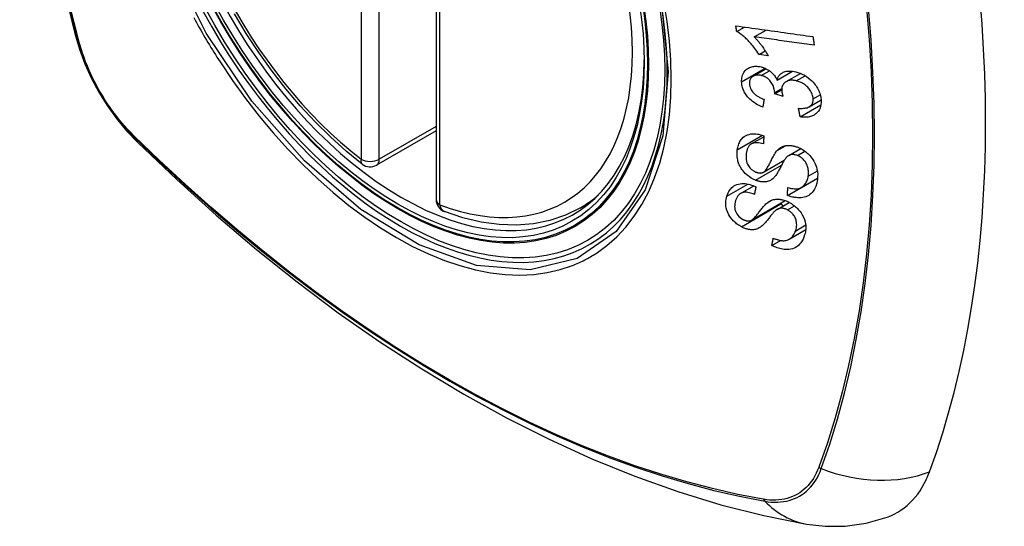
# Model space of a CAD drawing. Header units: inches. Extents: x 378 to 445.2, y 145.3 to 209.5.
# Tile 36 of 129: x 392.31 to 393.214, y 193.588 to 194.053. Entities that reach past the tile are written whole.
import ezdxf

# ---------------------------------------------------------------- set-up
doc = ezdxf.new("R2010")
doc.units = ezdxf.units.IN
doc.header["$MEASUREMENT"] = 0
doc.layers.add('Visible Edges(ANSI)', color=7, linetype='Continuous', lineweight=25)
doc.layers.add('Visible Tangent Edges(ANSI)', color=7, linetype='Continuous', lineweight=25)

msp = doc.modelspace()

# ---------------------------------------------------------------- linework, layer by layer
at = {"layer": 'Visible Edges(ANSI)'}
for p, q in [((392.69258, 194.37255), (392.69258, 193.88788)), ((392.96857, 194.04224), (392.97562, 194.04631)), ((392.98462, 194.03725), (392.9955, 194.04353)), ((392.98907, 194.02109), (392.9948, 194.0244)), ((392.99747, 194.01993), (392.98907, 194.02109)), ((392.98365, 194.00119), (392.9955, 194.00803)), ((393.00572, 193.99761), (393.01971, 194.00568)), ((393.014, 193.99612), (393.02717, 194.00373)), ((393.00346, 193.985), (393.00995, 193.98874)), ((393.01119, 193.98236), (393.00346, 193.985)), ((393.0269, 193.96374), (393.04588, 193.9747)), ((393.03518, 193.97308), (393.04603, 193.97935)), ((392.69258, 193.951), (392.63792, 193.91944)), ((392.98201, 193.93887), (392.99347, 193.94549)), ((393.01631, 193.92826), (393.02737, 193.93465)), ((392.99313, 193.91291), (393.01229, 193.92398)), ((393.01525, 193.89158), (393.04271, 193.90744)), ((393.02808, 193.89902), (393.04283, 193.90754)), ((393.04271, 193.90744), (393.04271, 193.90746)), ((393.04281, 193.90736), (393.04271, 193.90744)), ((392.9722, 193.89348), (392.98418, 193.9004)), ((392.8247, 193.88005), (392.83497, 193.88598)), ((392.98215, 193.86893), (393.01322, 193.88686)), ((393.00564, 193.87873), (393.01686, 193.88522)), ((393.01684, 193.8515), (393.03199, 193.86025)), ((393.00089, 193.84564), (393.00895, 193.85029))]:
    msp.add_line(p, q, dxfattribs=at)
at = {"layer": 'Visible Edges(ANSI)', "flags": 128}
for points in [[(392.36433, 194.74755), (392.35148, 194.7095), (392.34042, 194.67031), (392.33112, 194.63008), (392.32357, 194.58886), (392.31772, 194.54672), (392.31358, 194.50372), (392.3111, 194.45993), (392.31028, 194.4154), (392.3111, 194.3702), (392.31352, 194.32439), (392.31755, 194.27804), (392.32314, 194.23121), (392.33029, 194.18396), (392.33897, 194.13636), (392.34916, 194.08848), (392.36084, 194.04039)], [(392.62477, 193.92034), (392.61008, 193.93235), (392.59567, 193.94534), (392.58159, 193.95924), (392.5679, 193.97401), (392.55467, 193.98956), (392.54195, 194.00584), (392.52979, 194.02277), (392.51825, 194.04027), (392.50738, 194.05827)], [(392.96784, 194.0474), (392.97077, 194.04699), (392.9737, 194.04658), (392.97664, 194.04617), (392.97959, 194.04576), (392.98254, 194.04534), (392.98549, 194.04493), (392.98845, 194.04452), (392.99141, 194.04411), (392.99437, 194.04369), (392.99733, 194.04328), (393.0003, 194.04286), (393.00326, 194.04245), (393.00622, 194.04204), (393.00918, 194.04163), (393.01214, 194.04121), (393.0151, 194.0408), (393.01805, 194.04039), (393.021, 194.03998), (393.02394, 194.03957), (393.02688, 194.03916), (393.02981, 194.03875), (393.03273, 194.03834), (393.03565, 194.03794), (393.03856, 194.03753)], [(392.96857, 194.04224), (392.96854, 194.04246), (392.96851, 194.04267), (392.96848, 194.04288), (392.96845, 194.0431), (392.96842, 194.04331), (392.96839, 194.04353), (392.96836, 194.04374), (392.96833, 194.04396), (392.9683, 194.04417), (392.96827, 194.04439), (392.96824, 194.0446), (392.96821, 194.04482), (392.96818, 194.04503), (392.96815, 194.04525), (392.96811, 194.04546), (392.96808, 194.04568), (392.96805, 194.04589), (392.96802, 194.04611), (392.96799, 194.04632), (392.96796, 194.04654), (392.96793, 194.04675), (392.9679, 194.04697), (392.96787, 194.04718), (392.96784, 194.0474)], [(392.36084, 194.04039), (392.36508, 194.0261), (392.37022, 194.01238), (392.3762, 193.99917), (392.38301, 193.98645), (392.39062, 193.9742), (392.39906, 193.96241), (392.40838, 193.9511), (392.41863, 193.94028)], [(392.98907, 194.02109), (392.98812, 194.02257), (392.98717, 194.02399), (392.98622, 194.02534), (392.98528, 194.02662), (392.98434, 194.02784), (392.98342, 194.029), (392.9825, 194.03009), (392.9816, 194.03113), (392.98071, 194.03211), (392.97984, 194.03304), (392.97899, 194.03391), (392.97817, 194.03473), (392.97737, 194.0355), (392.97659, 194.03622), (392.97584, 194.0369), (392.97509, 194.03756), (392.97432, 194.03821), (392.97353, 194.03885), (392.97274, 194.03948), (392.97192, 194.04008), (392.9711, 194.04066), (392.97027, 194.04122), (392.96942, 194.04175), (392.96857, 194.04224)], [(393.03977, 194.0296), (393.03748, 194.02991), (393.0352, 194.03023), (393.03291, 194.03055), (393.03062, 194.03087), (393.02832, 194.03118), (393.02603, 194.0315), (393.02373, 194.03182), (393.02143, 194.03214), (393.01913, 194.03246), (393.01682, 194.03278), (393.01452, 194.0331), (393.01221, 194.03342), (393.00991, 194.03374), (393.0076, 194.03406), (393.0053, 194.03438), (393.00299, 194.0347), (393.00069, 194.03502), (392.99839, 194.03534), (392.99609, 194.03565), (392.99379, 194.03597), (392.99149, 194.03629), (392.9892, 194.03661), (392.9869, 194.03693), (392.98462, 194.03725)], [(392.98462, 194.03725), (392.9851, 194.03677), (392.98558, 194.03628), (392.98606, 194.03578), (392.98653, 194.03527), (392.987, 194.03475), (392.98746, 194.03423), (392.98792, 194.0337), (392.98837, 194.03317), (392.98881, 194.03263), (392.98924, 194.03209), (392.98967, 194.03155), (392.99009, 194.03101), (392.99051, 194.03048), (392.99091, 194.02994), (392.99137, 194.02932), (392.99192, 194.02858), (392.99253, 194.02773), (392.99319, 194.02679), (392.99389, 194.02576), (392.99462, 194.02467), (392.99535, 194.02353), (392.99608, 194.02235), (392.99679, 194.02115), (392.99747, 194.01993)], [(393.03856, 194.03753), (393.03861, 194.0372), (393.03866, 194.03687), (393.03871, 194.03654), (393.03876, 194.03621), (393.03881, 194.03588), (393.03886, 194.03555), (393.03891, 194.03522), (393.03896, 194.03489), (393.03901, 194.03456), (393.03906, 194.03422), (393.03911, 194.03389), (393.03916, 194.03356), (393.03921, 194.03323), (393.03926, 194.0329), (393.03931, 194.03257), (393.03936, 194.03224), (393.03941, 194.03191), (393.03946, 194.03158), (393.03951, 194.03125), (393.03956, 194.03092), (393.03961, 194.03059), (393.03966, 194.03026), (393.03971, 194.02993), (393.03977, 194.0296)], [(392.9731, 193.99581), (392.97309, 193.99716), (392.97317, 193.99848), (392.97335, 193.99976), (392.97364, 194.001), (392.97402, 194.00219), (392.97451, 194.00333), (392.97509, 194.00441), (392.97577, 194.00542), (392.97652, 194.00635), (392.97737, 194.00719), (392.97832, 194.00793), (392.97934, 194.00858), (392.98039, 194.00909), (392.98143, 194.00949), (392.98244, 194.00978), (392.98341, 194.00999), (392.98432, 194.01014), (392.98522, 194.01023), (392.98614, 194.01026), (392.98707, 194.01025), (392.98801, 194.01019), (392.98896, 194.01008), (392.98993, 194.00992), (392.99091, 194.00971)], [(392.99104, 194.00182), (392.9903, 194.00198), (392.98957, 194.0021), (392.98885, 194.00218), (392.98813, 194.00223), (392.98743, 194.00222), (392.98675, 194.00217), (392.98608, 194.00208), (392.98545, 194.00193), (392.98483, 194.00174), (392.98424, 194.0015), (392.98368, 194.00121), (392.98314, 194.00087), (392.98265, 194.00049), (392.9822, 194.00008), (392.98179, 193.99963), (392.98144, 193.99914), (392.98113, 193.99862), (392.98087, 193.99806), (392.98065, 193.99748), (392.98049, 193.99686), (392.98038, 193.99623), (392.98031, 193.99558), (392.98028, 193.99492), (392.98029, 193.99424)], [(392.99091, 194.00971), (392.99156, 194.00954), (392.99222, 194.00935), (392.99287, 194.00914), (392.99353, 194.0089), (392.99418, 194.00864), (392.99482, 194.00836), (392.99546, 194.00805), (392.99609, 194.00773), (392.99671, 194.00738), (392.99733, 194.007), (392.99795, 194.0066), (392.99859, 194.00615), (392.99925, 194.00565), (392.99992, 194.00511), (393.0006, 194.00451), (393.00128, 194.00386), (393.00196, 194.00315), (393.00261, 194.00241), (393.00321, 194.00165), (393.00378, 194.00087), (393.00432, 194.00007), (393.00482, 193.99926), (393.00529, 193.99844), (393.00572, 193.99761)], [(393.00352, 193.98621), (393.00306, 193.98937), (393.00198, 193.99253), (393.00036, 193.99546), (392.99905, 193.99722), (392.99855, 193.99776), (392.99822, 193.99809), (392.99787, 193.9984), (392.99752, 193.9987), (392.99716, 193.99899), (392.99679, 193.99927), (392.99641, 193.99953), (392.99603, 193.99978), (392.99563, 194.00002), (392.99523, 194.00025), (392.99482, 194.00046), (392.99441, 194.00066), (392.99399, 194.00085), (392.99357, 194.00102), (392.99315, 194.00118), (392.99273, 194.00133), (392.99231, 194.00147), (392.99188, 194.0016), (392.99146, 194.00171), (392.99104, 194.00182)], [(393.00572, 193.99761), (393.00588, 193.99821), (393.00606, 193.9988), (393.00627, 193.99938), (393.00651, 193.99994), (393.00678, 194.00048), (393.00707, 194.001), (393.0074, 194.0015), (393.00775, 194.00198), (393.00814, 194.00244), (393.00855, 194.00287), (393.009, 194.00327), (393.00947, 194.00365), (393.00997, 194.004), (393.01052, 194.00433), (393.01122, 194.00469), (393.01207, 194.00504), (393.0131, 194.00537), (393.01429, 194.00563), (393.01564, 194.0058), (393.01704, 194.00586), (393.01847, 194.0058), (393.01992, 194.00565), (393.02139, 194.00542), (393.02286, 194.0051)], [(393.02286, 194.0051), (393.02486, 194.00455), (393.02684, 194.00386), (393.0288, 194.00301), (393.03072, 194.00202), (393.03257, 194.00088), (393.03435, 193.99959), (393.03602, 193.99821), (393.03748, 193.99683), (393.03875, 193.99551), (393.0398, 193.99429), (393.04065, 193.99321), (393.04142, 193.99216), (393.04212, 193.99109), (393.04278, 193.99), (393.04337, 193.98889), (393.04391, 193.98777), (393.04439, 193.98663), (393.0448, 193.98549), (393.04516, 193.98436), (393.04545, 193.98322), (393.04569, 193.98208), (393.04587, 193.98095), (393.046, 193.97982), (393.04607, 193.97871)], [(392.99257, 193.97266), (392.99092, 193.97335), (392.9893, 193.9741), (392.98769, 193.97494), (392.98612, 193.97585), (392.98458, 193.97684), (392.9831, 193.97793), (392.98173, 193.97905), (392.98054, 193.98014), (392.97951, 193.98119), (392.97863, 193.98219), (392.97788, 193.98312), (392.9772, 193.98403), (392.97657, 193.98497), (392.976, 193.98592), (392.97547, 193.98689), (392.97499, 193.98787), (392.97457, 193.98886), (392.97421, 193.98986), (392.9739, 193.99086), (392.97364, 193.99185), (392.97343, 193.99285), (392.97328, 193.99384), (392.97317, 193.99483), (392.9731, 193.99581)], [(392.98029, 193.99424), (392.98039, 193.99314), (392.98059, 193.99203), (392.98091, 193.99092), (392.98134, 193.98982), (392.98189, 193.98873), (392.98251, 193.98774), (392.98313, 193.98689), (392.9837, 193.9862), (392.98422, 193.98565), (392.98475, 193.98512), (392.9853, 193.98461), (392.98588, 193.98413), (392.98648, 193.98367), (392.98709, 193.98324), (392.98772, 193.98282), (392.98836, 193.98242), (392.98901, 193.98205), (392.98968, 193.98169), (392.99035, 193.98135), (392.99102, 193.98103), (392.9917, 193.98072), (392.99239, 193.98043), (392.99307, 193.98016), (392.99375, 193.97991)], [(393.02334, 193.9969), (393.02254, 193.99707), (393.02175, 193.99721), (393.02096, 193.99732), (393.02018, 193.99739), (393.01941, 193.99742), (393.01865, 193.99741), (393.01791, 193.99735), (393.01718, 193.99725), (393.01648, 193.99711), (393.0158, 193.99692), (393.01515, 193.99668), (393.01453, 193.99641), (393.01393, 193.99608), (393.01335, 193.99571), (393.01275, 193.99525), (393.01216, 193.9947), (393.01161, 193.99406), (393.01111, 193.99334), (393.01071, 193.99255), (393.01039, 193.99171), (393.01016, 193.99083), (393.01002, 193.9899), (393.00995, 193.98895), (393.00996, 193.98797)], [(393.03882, 193.98048), (393.03874, 193.9815), (393.03857, 193.98252), (393.03832, 193.98356), (393.03799, 193.98459), (393.03757, 193.98561), (393.03707, 193.98662), (393.03649, 193.98761), (393.03584, 193.98856), (393.03517, 193.98943), (393.03449, 193.99023), (393.03381, 193.99096), (393.03312, 193.99163), (393.03241, 193.99228), (393.03167, 193.99288), (393.03091, 193.99346), (393.03013, 193.994), (393.02931, 193.99451), (393.02848, 193.99497), (393.02764, 193.99539), (393.02679, 193.99577), (393.02594, 193.99611), (393.02508, 193.99641), (393.02421, 193.99667), (393.02334, 193.9969)], [(393.00346, 193.985), (393.00347, 193.98505), (393.00347, 193.9851), (393.00348, 193.98515), (393.00348, 193.9852), (393.00349, 193.98525), (393.00349, 193.9853), (393.00349, 193.98535), (393.0035, 193.9854), (393.0035, 193.98546), (393.0035, 193.98551), (393.00351, 193.98556), (393.00351, 193.98561), (393.00351, 193.98566), (393.00351, 193.98571), (393.00352, 193.98576), (393.00352, 193.98581), (393.00352, 193.98586), (393.00352, 193.98591), (393.00352, 193.98596), (393.00352, 193.98601), (393.00352, 193.98606), (393.00352, 193.98611), (393.00352, 193.98616), (393.00352, 193.98621)], [(393.00996, 193.98797), (393.00997, 193.98775), (393.00999, 193.98752), (393.01001, 193.9873), (393.01004, 193.98707), (393.01007, 193.98684), (393.0101, 193.98662), (393.01014, 193.98639), (393.01018, 193.98615), (393.01023, 193.98592), (393.01028, 193.98568), (393.01033, 193.98544), (393.01038, 193.98521), (393.01044, 193.98497), (393.0105, 193.98473), (393.01056, 193.98449), (393.01062, 193.98425), (393.01069, 193.98401), (393.01076, 193.98377), (393.01083, 193.98353), (393.0109, 193.98329), (393.01097, 193.98306), (393.01104, 193.98283), (393.01111, 193.98259), (393.01119, 193.98236)], [(392.99375, 193.97991), (392.9937, 193.9796), (392.99365, 193.9793), (392.9936, 193.979), (392.99355, 193.9787), (392.9935, 193.97839), (392.99345, 193.97809), (392.9934, 193.97779), (392.99335, 193.97749), (392.9933, 193.97719), (392.99325, 193.97688), (392.9932, 193.97658), (392.99315, 193.97628), (392.9931, 193.97598), (392.99306, 193.97568), (392.99301, 193.97538), (392.99296, 193.97507), (392.99291, 193.97477), (392.99286, 193.97447), (392.99281, 193.97417), (392.99276, 193.97387), (392.99271, 193.97356), (392.99267, 193.97326), (392.99262, 193.97296), (392.99257, 193.97266)], [(393.02535, 193.97163), (393.02651, 193.97158), (393.02767, 193.97156), (393.02882, 193.97158), (393.02995, 193.97166), (393.03105, 193.97178), (393.03213, 193.97197), (393.03317, 193.97223), (393.03415, 193.97258), (393.03506, 193.97301), (393.0358, 193.97348), (393.03638, 193.97395), (393.03684, 193.97439), (393.0372, 193.9748), (393.03751, 193.97522), (393.03779, 193.97566), (393.03804, 193.97612), (393.03825, 193.97661), (393.03843, 193.97711), (393.03858, 193.97763), (393.03869, 193.97818), (393.03877, 193.97874), (393.03882, 193.97931), (393.03883, 193.97989), (393.03882, 193.98048)], [(393.04607, 193.97871), (393.04609, 193.97692), (393.04595, 193.97518), (393.04565, 193.9735), (393.04517, 193.97191), (393.04452, 193.97042), (393.04372, 193.9691), (393.04286, 193.96802), (393.04201, 193.96716), (393.04121, 193.96649), (393.04046, 193.96595), (393.03968, 193.96546), (393.03887, 193.96503), (393.03802, 193.96464), (393.03713, 193.9643), (393.0362, 193.96402), (393.03524, 193.96379), (393.03426, 193.96361), (393.03326, 193.96349), (393.03223, 193.96341), (393.03119, 193.96339), (393.03014, 193.96341), (393.02907, 193.96348), (393.02799, 193.96359), (393.0269, 193.96374)], [(393.0269, 193.96374), (393.02683, 193.96406), (393.02677, 193.96439), (393.0267, 193.96472), (393.02664, 193.96505), (393.02657, 193.96538), (393.02651, 193.96571), (393.02644, 193.96604), (393.02638, 193.96637), (393.02631, 193.96669), (393.02625, 193.96702), (393.02618, 193.96735), (393.02612, 193.96768), (393.02605, 193.96801), (393.02599, 193.96834), (393.02593, 193.96867), (393.02586, 193.969), (393.0258, 193.96933), (393.02573, 193.96966), (393.02567, 193.96998), (393.0256, 193.97031), (393.02554, 193.97064), (393.02548, 193.97097), (393.02541, 193.9713), (393.02535, 193.97163)], [(392.96913, 193.93343), (392.96932, 193.93459), (392.96956, 193.93573), (392.96984, 193.93686), (392.97018, 193.93795), (392.97057, 193.93901), (392.97103, 193.94004), (392.97154, 193.94104), (392.97211, 193.94199), (392.97275, 193.9429), (392.97347, 193.94378), (392.97437, 193.94471), (392.97548, 193.94562), (392.97681, 193.94648), (392.97837, 193.94721), (392.98001, 193.94774), (392.98163, 193.94806), (392.9832, 193.94821), (392.98469, 193.94824), (392.98614, 193.94817), (392.98759, 193.94801), (392.98906, 193.94775), (392.99054, 193.94741), (392.99203, 193.94698), (392.99352, 193.94647)], [(392.99352, 193.94647), (392.9935, 193.94615), (392.99349, 193.94584), (392.99347, 193.94553), (392.99345, 193.94521), (392.99343, 193.9449), (392.99341, 193.94459), (392.9934, 193.94427), (392.99338, 193.94396), (392.99336, 193.94364), (392.99334, 193.94333), (392.99333, 193.94302), (392.99331, 193.9427), (392.99329, 193.94239), (392.99327, 193.94208), (392.99326, 193.94176), (392.99324, 193.94145), (392.99322, 193.94114), (392.9932, 193.94082), (392.99319, 193.94051), (392.99317, 193.9402), (392.99315, 193.93989), (392.99314, 193.93957), (392.99312, 193.93926), (392.9931, 193.93895)], [(392.41863, 193.94028), (392.45444, 193.90613), (392.49081, 193.87336), (392.52769, 193.84205), (392.56504, 193.81223), (392.6028, 193.78397), (392.64093, 193.75731), (392.67939, 193.7323), (392.71812, 193.709), (392.7571, 193.68744), (392.79626, 193.66769), (392.83557, 193.64978), (392.87498, 193.63377), (392.91446, 193.61971), (392.95395, 193.60764), (392.99342, 193.59763), (393.0328, 193.58973)], [(392.9931, 193.93895), (392.99155, 193.93938), (392.99, 193.93972), (392.98846, 193.93995), (392.98697, 193.94003), (392.98553, 193.93996), (392.98416, 193.93973), (392.98297, 193.93934), (392.98205, 193.9389), (392.98138, 193.93846), (392.9809, 193.93808), (392.98046, 193.93767), (392.98006, 193.93723), (392.97969, 193.93676), (392.97936, 193.93626), (392.97905, 193.93574), (392.97878, 193.93521), (392.97853, 193.93465), (392.9783, 193.93408), (392.97811, 193.9335), (392.97793, 193.9329), (392.97778, 193.93229), (392.97764, 193.93168), (392.97753, 193.93106), (392.97743, 193.93043)], [(393.0059, 193.93302), (393.00659, 193.93371), (393.00732, 193.93436), (393.0081, 193.93497), (393.00892, 193.93553), (393.00978, 193.93604), (393.0107, 193.93648), (393.01166, 193.93686), (393.01264, 193.93716), (393.01358, 193.93738), (393.01449, 193.93752), (393.01535, 193.9376), (393.01616, 193.93763), (393.01692, 193.93762), (393.01763, 193.93759), (393.01833, 193.93753), (393.01903, 193.93744), (393.01973, 193.93733), (393.02044, 193.93719), (393.02115, 193.93702), (393.02186, 193.93684), (393.02257, 193.93663), (393.02328, 193.9364), (393.024, 193.93614), (393.02471, 193.93587)], [(392.9859, 193.90563), (392.98386, 193.90655), (392.98187, 193.90764), (392.97996, 193.90891), (392.97815, 193.91032), (392.97648, 193.91184), (392.97513, 193.91325), (392.97409, 193.91449), (392.97333, 193.91551), (392.97278, 193.91634), (392.97228, 193.91715), (392.97182, 193.91798), (392.97139, 193.91881), (392.97101, 193.91965), (392.97066, 193.92049), (392.97034, 193.92134), (392.97006, 193.9222), (392.96977, 193.92319), (392.96949, 193.92435), (392.96923, 193.92567), (392.96902, 193.92715), (392.9689, 193.92875), (392.96888, 193.93034), (392.96896, 193.9319), (392.96913, 193.93343)], [(392.97743, 193.93043), (392.97736, 193.92994), (392.9773, 193.92944), (392.97726, 193.92894), (392.97722, 193.92844), (392.97719, 193.92793), (392.97717, 193.92742), (392.97717, 193.92691), (392.97718, 193.92639), (392.9772, 193.92586), (392.97724, 193.92534), (392.9773, 193.9248), (392.97737, 193.92427), (392.97746, 193.92373), (392.97757, 193.92319), (392.9777, 193.92265), (392.97786, 193.92211), (392.97804, 193.92156), (392.97825, 193.92102), (392.97857, 193.92029), (392.97936, 193.9189), (392.98068, 193.91711), (392.9823, 193.91547), (392.98418, 193.9141), (392.98622, 193.91308)], [(392.99282, 193.91276), (392.99344, 193.91311), (392.99406, 193.91361), (392.99468, 193.91424), (392.9953, 193.91498), (392.9959, 193.91579), (392.99647, 193.91665), (392.99701, 193.91753), (392.99751, 193.91839), (392.99798, 193.91923), (392.99842, 193.92006), (392.99884, 193.92089), (392.99926, 193.92172), (392.99967, 193.92257), (393.00009, 193.92343), (393.00053, 193.92431), (393.00099, 193.92522), (393.00149, 193.92617), (393.00202, 193.92717), (393.00261, 193.92821), (393.00323, 193.92927), (393.00388, 193.93032), (393.00455, 193.93132), (393.00523, 193.93223), (393.0059, 193.93302)], [(393.02438, 193.92825), (393.02371, 193.9285), (393.02304, 193.92871), (393.02237, 193.92889), (393.0217, 193.92903), (393.02105, 193.92913), (393.0204, 193.92918), (393.01976, 193.92919), (393.01916, 193.92916), (393.01861, 193.92909), (393.01811, 193.92899), (393.01765, 193.92886), (393.01722, 193.9287), (393.01682, 193.92853), (393.01644, 193.92833), (393.01607, 193.92812), (393.01572, 193.92788), (393.01537, 193.92763), (393.01505, 193.92736), (393.01473, 193.92708), (393.01443, 193.92678), (393.01414, 193.92648), (393.01386, 193.92616), (393.0136, 193.92584), (393.01335, 193.92552)], [(393.02471, 193.93587), (393.0258, 193.93541), (393.02688, 193.9349), (393.02794, 193.93435), (393.02898, 193.93374), (393.03001, 193.93309), (393.03101, 193.9324), (393.03198, 193.93167), (393.03292, 193.9309), (393.03385, 193.93007), (393.03481, 193.92916), (393.03578, 193.92816), (393.03674, 193.92705), (393.03768, 193.92585), (393.03857, 193.92457), (393.03938, 193.92325), (393.0401, 193.92192), (393.04073, 193.92057), (393.04128, 193.9192), (393.04178, 193.91773), (393.04228, 193.91588), (393.0427, 193.91365), (393.04294, 193.91114), (393.04292, 193.90866), (393.04267, 193.90625)], [(393.01335, 193.92552), (393.01302, 193.92508), (393.01267, 193.92456), (393.0123, 193.92397), (393.01191, 193.92332), (393.01151, 193.92261), (393.01109, 193.92185), (393.01066, 193.92105), (393.01022, 193.92021), (393.00977, 193.91935), (393.00931, 193.91847), (393.00884, 193.91758), (393.00837, 193.91668), (393.00789, 193.91578), (393.00742, 193.9149), (393.00694, 193.91403), (393.00646, 193.91319), (393.00599, 193.91238), (393.00552, 193.9116), (393.00502, 193.91082), (393.00451, 193.91006), (393.00398, 193.90934), (393.00343, 193.90865), (393.00288, 193.90803), (393.00233, 193.90748)], [(393.03425, 193.90925), (393.03437, 193.9102), (393.03446, 193.91117), (393.03449, 193.91215), (393.03448, 193.91315), (393.03442, 193.91416), (393.0343, 193.91518), (393.03412, 193.91622), (393.03389, 193.91725), (393.03359, 193.91829), (393.03323, 193.91932), (393.03279, 193.92035), (393.03227, 193.92137), (393.03166, 193.92236), (393.03098, 193.92331), (393.03027, 193.92415), (393.02956, 193.92487), (393.02888, 193.9255), (393.02825, 193.92601), (393.02764, 193.92647), (393.02702, 193.92689), (393.02638, 193.92728), (393.02572, 193.92764), (393.02506, 193.92796), (393.02438, 193.92825)], [(392.98622, 193.91308), (392.98651, 193.91297), (392.98681, 193.91286), (392.98711, 193.91276), (392.9874, 193.91267), (392.9877, 193.91258), (392.98799, 193.91251), (392.98829, 193.91244), (392.98858, 193.91238), (392.98887, 193.91233), (392.98916, 193.91229), (392.98945, 193.91226), (392.98974, 193.91224), (392.99002, 193.91223), (392.9903, 193.91223), (392.99058, 193.91223), (392.99085, 193.91225), (392.99111, 193.91228), (392.99137, 193.91232), (392.99162, 193.91237), (392.99187, 193.91243), (392.99212, 193.9125), (392.99236, 193.91258), (392.99259, 193.91266), (392.99282, 193.91276)], [(392.95955, 193.89087), (392.95993, 193.89199), (392.96036, 193.89308), (392.96084, 193.89414), (392.96139, 193.89516), (392.96199, 193.89614), (392.96266, 193.89707), (392.96339, 193.89795), (392.96419, 193.89878), (392.96507, 193.89956), (392.96609, 193.90031), (392.96726, 193.90101), (392.96862, 193.90162), (392.97016, 193.90212), (392.97181, 193.90244), (392.97344, 193.90258), (392.97502, 193.90258), (392.97652, 193.90246), (392.97793, 193.90226), (392.97932, 193.90198), (392.98071, 193.90162), (392.98209, 193.90119), (392.98348, 193.90068), (392.98486, 193.9001), (392.98625, 193.89946)], [(393.00233, 193.90748), (393.00168, 193.90691), (393.00099, 193.90638), (393.00027, 193.90589), (392.99951, 193.90544), (392.9987, 193.90505), (392.99785, 193.90472), (392.99697, 193.90445), (392.9961, 193.90425), (392.99528, 193.90412), (392.99449, 193.90404), (392.99376, 193.90401), (392.99309, 193.90402), (392.99248, 193.90405), (392.99189, 193.90409), (392.9913, 193.90416), (392.9907, 193.90425), (392.99011, 193.90436), (392.98951, 193.90448), (392.98891, 193.90463), (392.98831, 193.90479), (392.98771, 193.90498), (392.98711, 193.90518), (392.9865, 193.9054), (392.9859, 193.90563)], [(393.04267, 193.90625), (393.04203, 193.90295), (393.0411, 193.89989), (393.04003, 193.89748), (393.03894, 193.89567), (393.03794, 193.89438), (393.03696, 193.89337), (393.03588, 193.89246), (393.0347, 193.89166), (393.03342, 193.89098), (393.03204, 193.89042), (393.03064, 193.89001), (393.02926, 193.88973), (393.02792, 193.88955), (393.02664, 193.88947), (393.02545, 193.88946), (393.02434, 193.8895), (393.02322, 193.8896), (393.0221, 193.88974), (393.02097, 193.88994), (393.01984, 193.89018), (393.0187, 193.89047), (393.01755, 193.8908), (393.0164, 193.89117), (393.01525, 193.89158)], [(393.01547, 193.89897), (393.01664, 193.89863), (393.01782, 193.89834), (393.01899, 193.8981), (393.02016, 193.89791), (393.02131, 193.89778), (393.02244, 193.89772), (393.02355, 193.89773), (393.02462, 193.89783), (393.02566, 193.89804), (393.02669, 193.89836), (393.02771, 193.89882), (393.02866, 193.89938), (393.02951, 193.90002), (393.03027, 193.90071), (393.03095, 193.90144), (393.03154, 193.90219), (393.03206, 193.90295), (393.03252, 193.90376), (393.03294, 193.9046), (393.0333, 193.90547), (393.03361, 193.90638), (393.03387, 193.90731), (393.03408, 193.90827), (393.03425, 193.90925)], [(392.98479, 193.89256), (392.98361, 193.89305), (392.98241, 193.89349), (392.98121, 193.89386), (392.98002, 193.89417), (392.97884, 193.8944), (392.97768, 193.89453), (392.97656, 193.89457), (392.97547, 193.89451), (392.97443, 193.89434), (392.97352, 193.89408), (392.97273, 193.89376), (392.97206, 193.8934), (392.97148, 193.89301), (392.97096, 193.89259), (392.97048, 193.89213), (392.97004, 193.89164), (392.96963, 193.89112), (392.96926, 193.89057), (392.96892, 193.89), (392.96861, 193.88942), (392.96833, 193.88881), (392.96807, 193.88819), (392.96783, 193.88756), (392.96762, 193.88692)], [(392.98625, 193.89946), (392.98618, 193.89917), (392.98612, 193.89888), (392.98606, 193.89859), (392.986, 193.89831), (392.98594, 193.89802), (392.98588, 193.89773), (392.98582, 193.89744), (392.98576, 193.89715), (392.9857, 193.89687), (392.98564, 193.89658), (392.98558, 193.89629), (392.98551, 193.896), (392.98545, 193.89572), (392.98539, 193.89543), (392.98533, 193.89514), (392.98527, 193.89485), (392.98521, 193.89457), (392.98515, 193.89428), (392.98509, 193.89399), (392.98503, 193.8937), (392.98497, 193.89342), (392.98491, 193.89313), (392.98485, 193.89284), (392.98479, 193.89256)], [(393.01525, 193.89158), (393.01526, 193.89189), (393.01527, 193.8922), (393.01528, 193.89251), (393.01528, 193.89281), (393.01529, 193.89312), (393.0153, 193.89343), (393.01531, 193.89374), (393.01532, 193.89404), (393.01533, 193.89435), (393.01534, 193.89466), (393.01535, 193.89497), (393.01536, 193.89527), (393.01537, 193.89558), (393.01538, 193.89589), (393.01539, 193.8962), (393.0154, 193.8965), (393.01541, 193.89681), (393.01542, 193.89712), (393.01543, 193.89743), (393.01543, 193.89774), (393.01544, 193.89804), (393.01545, 193.89835), (393.01546, 193.89866), (393.01547, 193.89897)], [(392.97288, 193.86285), (392.97198, 193.86335), (392.9711, 193.86388), (392.97024, 193.86444), (392.96939, 193.86503), (392.96856, 193.86566), (392.96775, 193.86632), (392.96696, 193.867), (392.96621, 193.8677), (392.96548, 193.86843), (392.96478, 193.86918), (392.9641, 193.86995), (392.96337, 193.87084), (392.96243, 193.87214), (392.96137, 193.87384), (392.96035, 193.87591), (392.95957, 193.87801), (392.95906, 193.87999), (392.95876, 193.88182), (392.95862, 193.88347), (392.9586, 193.88502), (392.95868, 193.88655), (392.95888, 193.88803), (392.95917, 193.88947), (392.95955, 193.89087)], [(392.96762, 193.88692), (392.96747, 193.88642), (392.96733, 193.88591), (392.9672, 193.8854), (392.96709, 193.88488), (392.96698, 193.88436), (392.9669, 193.88383), (392.96682, 193.88329), (392.96677, 193.88275), (392.96673, 193.8822), (392.96672, 193.88164), (392.96672, 193.88107), (392.96676, 193.88049), (392.96681, 193.87991), (392.9669, 193.87932), (392.96702, 193.87873), (392.96722, 193.878), (392.96754, 193.87708), (392.96803, 193.876), (392.96873, 193.87477), (392.96958, 193.87356), (392.97056, 193.87242), (392.97169, 193.87136), (392.97292, 193.87045), (392.97423, 193.86966)], [(392.98092, 193.86841), (392.98159, 193.86864), (392.98228, 193.869), (392.98299, 193.86948), (392.98371, 193.87006), (392.98443, 193.87072), (392.98514, 193.87143), (392.98582, 193.87217), (392.98646, 193.8729), (392.98706, 193.87362), (392.98763, 193.87433), (392.98819, 193.87505), (392.98873, 193.87576), (392.98927, 193.87648), (392.98982, 193.87722), (392.99039, 193.87798), (392.99099, 193.87875), (392.99162, 193.87956), (392.9923, 193.8804), (392.99304, 193.88127), (392.99382, 193.88217), (392.99463, 193.88305), (392.99545, 193.88388), (392.99627, 193.88463), (392.99707, 193.88527)], [(392.99707, 193.88527), (392.99787, 193.88581), (392.99871, 193.88631), (392.99958, 193.88677), (393.0005, 193.88717), (393.00145, 193.88752), (393.00245, 193.8878), (393.00348, 193.88802), (393.00451, 193.88816), (393.0055, 193.88823), (393.00644, 193.88824), (393.00734, 193.8882), (393.00817, 193.88811), (393.00895, 193.888), (393.00967, 193.88787), (393.01038, 193.88772), (393.01109, 193.88754), (393.0118, 193.88734), (393.01251, 193.88711), (393.01322, 193.88686), (393.01393, 193.88659), (393.01463, 193.88629), (393.01533, 193.88598), (393.01604, 193.88564), (393.01674, 193.88529)], [(393.00916, 193.8838), (393.00914, 193.88382), (393.00912, 193.88383), (393.0091, 193.88385), (393.00908, 193.88387), (393.00906, 193.88389), (393.00904, 193.88391), (393.00902, 193.88393), (393.009, 193.88394), (393.00898, 193.88396), (393.00896, 193.88398), (393.00894, 193.884), (393.00892, 193.88402), (393.0089, 193.88404), (393.00888, 193.88406), (393.00886, 193.88408), (393.00884, 193.88409), (393.00882, 193.88411), (393.0088, 193.88413), (393.00878, 193.88415), (393.00876, 193.88417), (393.00874, 193.88419), (393.00872, 193.88421), (393.0087, 193.88423), (393.00868, 193.88425)], [(393.01135, 193.88203), (393.01126, 193.8821), (393.01117, 193.88216), (393.01108, 193.88223), (393.01099, 193.88229), (393.0109, 193.88236), (393.01081, 193.88243), (393.01072, 193.8825), (393.01062, 193.88257), (393.01053, 193.88264), (393.01044, 193.88271), (393.01035, 193.88278), (393.01026, 193.88286), (393.01017, 193.88293), (393.01008, 193.883), (393.00999, 193.88308), (393.0099, 193.88316), (393.00981, 193.88323), (393.00971, 193.88331), (393.00962, 193.88339), (393.00953, 193.88347), (393.00944, 193.88355), (393.00935, 193.88363), (393.00926, 193.88371), (393.00916, 193.8838)], [(393.01674, 193.88529), (393.01777, 193.88472), (393.01878, 193.88411), (393.01978, 193.88346), (393.02075, 193.88277), (393.0217, 193.88204), (393.02261, 193.88127), (393.0235, 193.88047), (393.02435, 193.87964), (393.02516, 193.87878), (393.02594, 193.8779), (393.02674, 193.87692), (393.02773, 193.87557), (393.02883, 193.87384), (393.02991, 193.87174), (393.03078, 193.86956), (393.03138, 193.86752), (393.03176, 193.86566), (393.03197, 193.86402), (393.03206, 193.86247), (393.03204, 193.86096), (393.03191, 193.85949), (393.03169, 193.85805), (393.03138, 193.85666), (393.03099, 193.8553)], [(392.8247, 193.88005), (392.8113, 193.87346), (392.79703, 193.86864), (392.78203, 193.86562), (392.76643, 193.86439), (392.75036, 193.86494), (392.7339, 193.86723), (392.71716, 193.87121), (392.70022, 193.87683)], [(393.00366, 193.87728), (393.00327, 193.87692), (393.00284, 193.87649), (393.00238, 193.876), (393.0019, 193.87545), (393.00139, 193.87485), (393.00086, 193.87421), (393.00031, 193.87353), (392.99974, 193.87282), (392.99916, 193.87209), (392.99857, 193.87134), (392.99797, 193.87058), (392.99736, 193.86982), (392.99675, 193.86906), (392.99614, 193.86831), (392.99553, 193.86757), (392.99492, 193.86686), (392.99433, 193.86617), (392.99373, 193.86552), (392.99312, 193.86488), (392.99249, 193.86425), (392.99185, 193.86365), (392.9912, 193.8631), (392.99055, 193.8626), (392.9899, 193.86217)], [(393.01533, 193.87826), (393.01465, 193.8786), (393.01396, 193.87891), (393.01327, 193.87918), (393.01257, 193.8794), (393.01188, 193.87958), (393.01119, 193.87972), (393.01051, 193.8798), (393.00989, 193.87984), (393.00932, 193.87984), (393.0088, 193.8798), (393.00832, 193.87973), (393.00788, 193.87964), (393.00747, 193.87953), (393.00707, 193.8794), (393.00668, 193.87925), (393.0063, 193.87908), (393.00593, 193.8789), (393.00558, 193.8787), (393.00523, 193.87849), (393.0049, 193.87826), (393.00457, 193.87803), (393.00426, 193.87779), (393.00396, 193.87754), (393.00366, 193.87728)], [(393.02279, 193.85926), (393.02315, 193.86052), (393.02343, 193.86183), (393.0236, 193.86318), (393.02367, 193.86456), (393.02363, 193.86589), (393.02349, 193.86707), (393.02331, 193.86809), (393.02309, 193.86898), (393.02281, 193.86986), (393.02247, 193.87074), (393.02207, 193.87161), (393.02158, 193.87247), (393.02104, 193.87331), (393.02047, 193.87405), (393.01991, 193.87471), (393.01937, 193.87528), (393.01889, 193.87574), (393.01842, 193.87616), (393.01794, 193.87656), (393.01745, 193.87694), (393.01694, 193.8773), (393.01641, 193.87764), (393.01588, 193.87796), (393.01533, 193.87826)], [(392.97423, 193.86966), (392.97451, 193.86951), (392.9748, 193.86937), (392.97509, 193.86924), (392.97538, 193.86911), (392.97567, 193.86898), (392.97596, 193.86887), (392.97625, 193.86877), (392.97655, 193.86867), (392.97684, 193.86858), (392.97713, 193.8685), (392.97742, 193.86843), (392.97771, 193.86837), (392.97799, 193.86832), (392.97828, 193.86828), (392.97856, 193.86825), (392.97884, 193.86823), (392.97911, 193.86822), (392.97938, 193.86822), (392.97965, 193.86823), (392.97991, 193.86824), (392.98017, 193.86827), (392.98043, 193.86831), (392.98068, 193.86835), (392.98092, 193.86841)], [(392.9899, 193.86217), (392.98916, 193.86174), (392.98839, 193.86135), (392.98759, 193.861), (392.98675, 193.8607), (392.98587, 193.86046), (392.98496, 193.86027), (392.98403, 193.86015), (392.98312, 193.86009), (392.98226, 193.86009), (392.98146, 193.86013), (392.98071, 193.86021), (392.98002, 193.86031), (392.9794, 193.86042), (392.9788, 193.86055), (392.97821, 193.8607), (392.97761, 193.86086), (392.97702, 193.86105), (392.97642, 193.86125), (392.97583, 193.86148), (392.97524, 193.86172), (392.97465, 193.86197), (392.97406, 193.86225), (392.97347, 193.86254), (392.97288, 193.86285)], [(393.00215, 193.85242), (393.00284, 193.85213), (393.00353, 193.85186), (393.00422, 193.85159), (393.00492, 193.85135), (393.00561, 193.85112), (393.00631, 193.85091), (393.007, 193.85072), (393.00769, 193.85055), (393.00838, 193.8504), (393.00906, 193.85028), (393.00974, 193.85018), (393.01041, 193.85011), (393.01107, 193.85007), (393.01182, 193.85007), (393.01273, 193.85013), (393.01378, 193.85031), (393.01493, 193.85063), (393.01617, 193.85115), (393.01749, 193.8519), (393.01882, 193.85293), (393.02009, 193.85423), (393.0212, 193.85577), (393.02209, 193.85745), (393.02279, 193.85926)], [(393.03099, 193.8553), (393.03031, 193.85341), (393.02952, 193.85158), (393.0286, 193.84983), (393.02754, 193.84819), (393.02638, 193.84675), (393.0252, 193.84558), (393.02398, 193.84461), (393.02269, 193.8438), (393.02128, 193.84312), (393.01977, 193.84259), (393.01816, 193.8422), (393.01655, 193.84199), (393.01497, 193.84191), (393.01346, 193.84194), (393.01205, 193.84207), (393.01075, 193.84225), (393.00951, 193.84248), (393.00828, 193.84278), (393.00704, 193.84312), (393.00581, 193.84353), (393.00458, 193.84398), (393.00335, 193.84448), (393.00212, 193.84504), (393.00089, 193.84564)], [(393.00089, 193.84564), (393.00094, 193.84592), (393.00099, 193.8462), (393.00104, 193.84649), (393.0011, 193.84677), (393.00115, 193.84705), (393.0012, 193.84733), (393.00125, 193.84762), (393.0013, 193.8479), (393.00136, 193.84818), (393.00141, 193.84846), (393.00146, 193.84875), (393.00151, 193.84903), (393.00157, 193.84931), (393.00162, 193.84959), (393.00167, 193.84988), (393.00172, 193.85016), (393.00178, 193.85044), (393.00183, 193.85073), (393.00188, 193.85101), (393.00194, 193.85129), (393.00199, 193.85157), (393.00204, 193.85186), (393.00209, 193.85214), (393.00215, 193.85242)], [(393.0328, 193.58973), (393.04983, 193.58777), (393.06813, 193.58789), (393.08735, 193.59058), (393.10685, 193.5962)]]:
    msp.add_lwpolyline(points, dxfattribs=at)
at = {"layer": 'Visible Edges(ANSI)'}
for centre, start, end in [((392.63201, 193.92967), 232.17173, 300), ((392.7044, 193.88788), 180, 249.28185)]:
    msp.add_arc(centre, 0.01181, start, end, dxfattribs=at)
msp.add_ellipse((392.65742, 194.14488), major_axis=(-0.15994, 0.27703), ratio=0.57735, dxfattribs=at)
for centre, major_axis, start_param, end_param in [((392.6609, 194.14689), (0.15748, -0.27276), 2.363977, 7.060801), ((392.27846, 194.48864), (-0.64961, 1.12515), 3.59073, 4.263252), ((393.02743, 193.75393), (0.08858, -0.15343), 6.184386, 6.732322)]:
    msp.add_ellipse(centre, major_axis=major_axis, ratio=0.57735, start_param=start_param, end_param=end_param, dxfattribs=at)
at = {"layer": 'Visible Tangent Edges(ANSI)'}
for p, q in [((392.62366, 194.40952), (392.62366, 193.92485)), ((392.64037, 193.92485), (392.64037, 194.40952)), ((392.69604, 193.88306), (392.69604, 194.36773)), ((392.36436, 194.03427), (392.36424, 194.03472)), ((392.9731, 193.99581), (392.99483, 194.00836)), ((392.99104, 194.00182), (392.99857, 194.00617)), ((393.02334, 193.9969), (393.03146, 194.00158)), ((393.00352, 193.98621), (393.01002, 193.98997)), ((393.03882, 193.98048), (393.04521, 193.98417)), ((392.69258, 193.955), (392.64037, 193.92485)), ((392.96913, 193.93343), (392.9924, 193.94686)), ((392.41543, 193.94606), (392.41509, 193.9464)), ((393.0059, 193.93302), (393.01337, 193.93733)), ((393.02438, 193.92825), (393.03125, 193.93222)), ((392.9859, 193.90563), (393.00972, 193.91939)), ((393.03425, 193.90925), (393.04264, 193.91409)), ((392.95955, 193.89087), (392.97894, 193.90206)), ((392.97288, 193.86285), (393.00916, 193.8838)), ((392.99707, 193.88527), (392.99999, 193.88695)), ((393.01533, 193.87826), (393.02177, 193.88198)), ((393.02279, 193.85926), (393.03192, 193.86453)), ((393.04409, 193.64221), (393.04397, 193.6419)), ((392.99323, 193.61261), (392.9929, 193.61266))]:
    msp.add_line(p, q, dxfattribs=at)
at = {"layer": 'Visible Tangent Edges(ANSI)', "flags": 128}
for points in [[(392.32293, 194.53373), (392.31984, 194.50721), (392.31745, 194.48024), (392.31575, 194.45285), (392.31473, 194.42507), (392.31441, 194.3969), (392.31476, 194.36835), (392.31581, 194.33942), (392.31754, 194.31013), (392.31995, 194.28051), (392.32304, 194.2506), (392.32681, 194.22044), (392.33125, 194.19003), (392.33637, 194.15938), (392.34215, 194.12853), (392.3486, 194.09749), (392.3557, 194.06629), (392.36346, 194.03496)], [(392.36424, 194.03472), (392.35647, 194.06598), (392.34935, 194.09711), (392.34289, 194.12808), (392.33709, 194.15887), (392.33196, 194.18947), (392.3275, 194.21982), (392.32371, 194.24993), (392.32061, 194.27978), (392.31818, 194.30934), (392.31645, 194.33857), (392.3154, 194.36744), (392.31504, 194.39593), (392.31537, 194.42402), (392.31638, 194.45172), (392.3181, 194.47902), (392.3205, 194.5059), (392.3236, 194.53231)], [(392.89927, 194.0702), (392.90581, 194.00504), (392.90088, 193.9464), (392.88462, 193.89676), (392.85799, 193.85861), (392.8222, 193.83374), (392.77885, 193.82318), (392.72971, 193.82738), (392.67716, 193.84613), (392.62361, 193.87863), (392.57163, 193.9233), (392.52349, 193.97823), (392.48164, 194.04059), (392.44802, 194.10768)], [(392.84944, 193.8456), (392.85851, 193.8536), (392.86691, 193.86257), (392.87459, 193.87248), (392.88155, 193.88336), (392.88778, 193.89516), (392.89324, 193.90781), (392.8979, 193.92124), (392.90174, 193.9354), (392.90473, 193.95021), (392.90686, 193.96567), (392.90814, 193.9818), (392.90857, 193.99852), (392.90815, 194.01574), (392.90687, 194.03338), (392.90473, 194.05135), (392.90174, 194.06963)], [(393.08776, 194.06399), (393.09019, 194.03443), (393.09193, 194.0052), (393.09298, 193.97633), (393.09334, 193.94785), (393.09301, 193.91975), (393.09199, 193.89205), (393.09027, 193.86475), (393.08786, 193.83787), (393.08476, 193.81145), (393.08097, 193.78554), (393.07649, 193.76016), (393.07133, 193.73534), (393.0655, 193.71111), (393.05901, 193.68749), (393.05187, 193.66453), (393.04409, 193.64221)], [(393.04627, 193.64074), (393.05399, 193.66316), (393.06108, 193.68624), (393.06751, 193.70996), (393.07329, 193.7343), (393.07839, 193.75921), (393.08282, 193.78469), (393.08657, 193.8107), (393.08963, 193.8372), (393.09201, 193.86416), (393.0937, 193.89154), (393.09471, 193.91932), (393.09503, 193.94749), (393.09468, 193.97604), (393.09364, 194.00498), (393.09192, 194.03427), (393.08953, 194.0639)], [(392.47005, 194.05494), (392.47131, 194.05263), (392.47258, 194.05033), (392.47386, 194.04804), (392.47515, 194.04574), (392.47645, 194.04346), (392.47776, 194.04118), (392.47908, 194.0389), (392.48041, 194.03663), (392.48175, 194.03437), (392.4831, 194.03211), (392.48446, 194.02986), (392.48583, 194.02761), (392.48721, 194.02537), (392.48859, 194.02314), (392.48999, 194.02091), (392.4914, 194.01869), (392.49281, 194.01647), (392.49424, 194.01427)], [(392.36346, 194.03496), (392.36455, 194.03092), (392.36575, 194.02685), (392.36707, 194.02278), (392.36849, 194.01871), (392.37001, 194.01464), (392.37164, 194.01057), (392.37337, 194.00652), (392.3752, 194.0025), (392.37712, 193.99849), (392.37913, 193.99452), (392.38124, 193.99059), (392.38343, 193.98669), (392.3857, 193.98285), (392.38806, 193.97906), (392.39049, 193.97533), (392.393, 193.97167), (392.39557, 193.96807), (392.39822, 193.96455), (392.40092, 193.96111), (392.40368, 193.95775), (392.4065, 193.95449), (392.40937, 193.95131), (392.41229, 193.94824), (392.41524, 193.94527)], [(392.41509, 193.9464), (392.4122, 193.94933), (392.40935, 193.95235), (392.40654, 193.95548), (392.40379, 193.95869), (392.40109, 193.96198), (392.39845, 193.96536), (392.39587, 193.9688), (392.39335, 193.97233), (392.3909, 193.97591), (392.38852, 193.97956), (392.38622, 193.98327), (392.384, 193.98703), (392.38186, 193.99083), (392.3798, 193.99468), (392.37783, 193.99856), (392.37594, 194.00247), (392.37415, 194.00641), (392.37245, 194.01037), (392.37085, 194.01435), (392.36935, 194.01833), (392.36795, 194.02232), (392.36665, 194.02631), (392.36545, 194.0303), (392.36436, 194.03427)], [(392.49424, 194.01427), (392.50572, 193.99721), (392.51773, 193.98062), (392.53022, 193.96456), (392.54314, 193.94908), (392.55645, 193.93425), (392.5701, 193.92013), (392.58404, 193.90677), (392.59821, 193.89423), (392.61257, 193.88254), (392.62707, 193.87173), (392.64168, 193.86182), (392.65636, 193.85286), (392.67105, 193.84488), (392.68566, 193.83793), (392.70017, 193.83202), (392.71451, 193.82717), (392.72864, 193.82339), (392.74253, 193.82068), (392.75612, 193.81906), (392.76936, 193.81855), (392.78221, 193.81913), (392.79461, 193.82081), (392.80652, 193.82357), (392.81791, 193.82739)], [(392.41524, 193.94527), (392.43852, 193.92286), (392.46205, 193.90105), (392.48581, 193.87986), (392.50977, 193.85933), (392.53391, 193.83946), (392.55818, 193.8203), (392.58258, 193.80186), (392.60706, 193.78416), (392.6316, 193.76723), (392.65616, 193.75108), (392.68072, 193.73573), (392.70527, 193.72118), (392.72982, 193.70742), (392.75436, 193.69446), (392.77888, 193.6823), (392.80334, 193.67096), (392.82771, 193.66046), (392.85198, 193.6508), (392.87612, 193.64199), (392.90014, 193.63403), (392.924, 193.62694), (392.94769, 193.6207), (392.97119, 193.61534), (392.99448, 193.61084)], [(392.9929, 193.61266), (392.96972, 193.61707), (392.94632, 193.62236), (392.92274, 193.62852), (392.89897, 193.63554), (392.87505, 193.64342), (392.851, 193.65216), (392.82682, 193.66175), (392.80253, 193.67219), (392.77815, 193.68347), (392.7537, 193.69557), (392.72923, 193.70849), (392.70474, 193.72221), (392.68025, 193.73673), (392.65575, 193.75206), (392.63124, 193.76818), (392.60676, 193.7851), (392.58233, 193.80278), (392.55799, 193.8212), (392.53377, 193.84035), (392.5097, 193.8602), (392.4858, 193.88072), (392.4621, 193.9019), (392.43864, 193.92368), (392.41543, 193.94606)], [(392.81791, 193.82739), (392.81933, 193.82796), (392.82074, 193.82854), (392.82214, 193.82914), (392.82353, 193.82975), (392.82491, 193.83039), (392.82629, 193.83104), (392.82765, 193.8317), (392.82901, 193.83239), (392.83035, 193.83309), (392.83169, 193.8338), (392.83302, 193.83454), (392.83434, 193.83529), (392.83565, 193.83606), (392.83695, 193.83684), (392.83824, 193.83764), (392.83953, 193.83846), (392.8408, 193.83929), (392.84206, 193.84014), (392.84332, 193.84101), (392.84456, 193.84189), (392.8458, 193.8428), (392.84702, 193.84371), (392.84824, 193.84465), (392.84944, 193.8456)], [(393.04397, 193.6419), (393.04288, 193.63918), (393.04168, 193.63658), (393.04038, 193.6341), (393.03898, 193.63173), (393.03747, 193.62948), (393.03587, 193.62735), (393.03417, 193.62535), (393.03238, 193.62348), (393.0305, 193.62174), (393.02853, 193.62013), (393.02647, 193.61866), (393.02433, 193.61733), (393.02211, 193.61614), (393.0198, 193.61509), (393.01743, 193.61419), (393.01498, 193.61343), (393.01246, 193.61281), (393.00988, 193.61234), (393.00724, 193.61201), (393.00454, 193.61184), (393.00179, 193.61181), (392.99898, 193.61193), (392.99613, 193.61219), (392.99323, 193.61261)], [(392.99448, 193.61084), (392.99746, 193.61039), (393.00039, 193.61009), (393.00327, 193.60994), (393.0061, 193.60994), (393.00887, 193.6101), (393.01159, 193.61042), (393.01423, 193.61088), (393.01682, 193.6115), (393.01933, 193.61227), (393.02176, 193.61319), (393.02412, 193.61426), (393.02639, 193.61548), (393.02858, 193.61684), (393.03069, 193.61834), (393.0327, 193.61999), (393.03461, 193.62178), (393.03643, 193.62371), (393.03815, 193.62577), (393.03977, 193.62795), (393.04129, 193.63027), (393.0427, 193.63271), (393.044, 193.63527), (393.04519, 193.63795), (393.04627, 193.64074)]]:
    msp.add_lwpolyline(points, dxfattribs=at)
at = {"layer": 'Visible Tangent Edges(ANSI)'}
for centre, major_axis, ratio, start_param, end_param in [((392.6599, 194.14632), (-0.17318, 0.29996), 0.57735, 5.05527, 10.652693), ((392.65985, 194.14629), (-0.15059, 0.26083), 0.57735, 5.66855, 8.468616), ((392.65985, 194.14629), (0.15059, -0.26083), 0.57735, 5.66855, 8.468616), ((392.47521, 194.06986), (-0.11437, -0.02947), 0.354513, 0, 0.141666), ((392.37277, 194.03787), (-0.00953, -0.00245), 0.359305, 0.141946, 0.405653), ((392.42242, 193.95188), (-0.00689, -0.00703), 0.359305, 5.877532, 6.141239), ((392.50134, 194.0246), (-0.08271, -0.08432), 0.354513, 6.141519, 6.283185), ((392.63201, 193.92967), (-0.00724, -0.00933), 0.470841, 5.569756, 6.283185), ((392.63201, 193.92967), (0.01181, 0), 0.57735, 3.926991, 5.497787), ((392.63201, 193.92967), (0.00591, -0.01023), 0.57735, 0, 0.785398), ((392.7044, 193.88788), (-0.01181, 0), 0.57735, 0, 0.785398), ((392.66821, 194.15111), (0.1565, -0.27106), 0.57735, 0, 0.111997), ((392.7044, 193.88788), (-0.00418, -0.01105), 0.667065, 5.396522, 6.283185), ((393.04901, 193.64745), (-0.00927, 0.00332), 0.735414, 1.274627, 1.538334), ((393.07915, 193.72118), (-0.11089, 0.04067), 0.735518, 1.543956, 2.452315), ((392.99936, 193.61878), (0.00172, 0.00969), 0.732421, 2.38426, 2.647967), ((393.05302, 193.70609), (-0.02022, -0.11637), 0.735518, 5.786899, 6.283185)]:
    msp.add_ellipse(centre, major_axis=major_axis, ratio=ratio, start_param=start_param, end_param=end_param, dxfattribs=at)
for centre, major_axis in [((392.6605, 194.14666), (0.17111, -0.29637)), ((392.65752, 194.14494), (-0.1627, 0.2818)), ((392.65742, 194.14488), (0.1621, -0.28076))]:
    msp.add_ellipse(centre, major_axis=major_axis, ratio=0.57735, dxfattribs=at)

doc.saveas('drawing.dxf')
